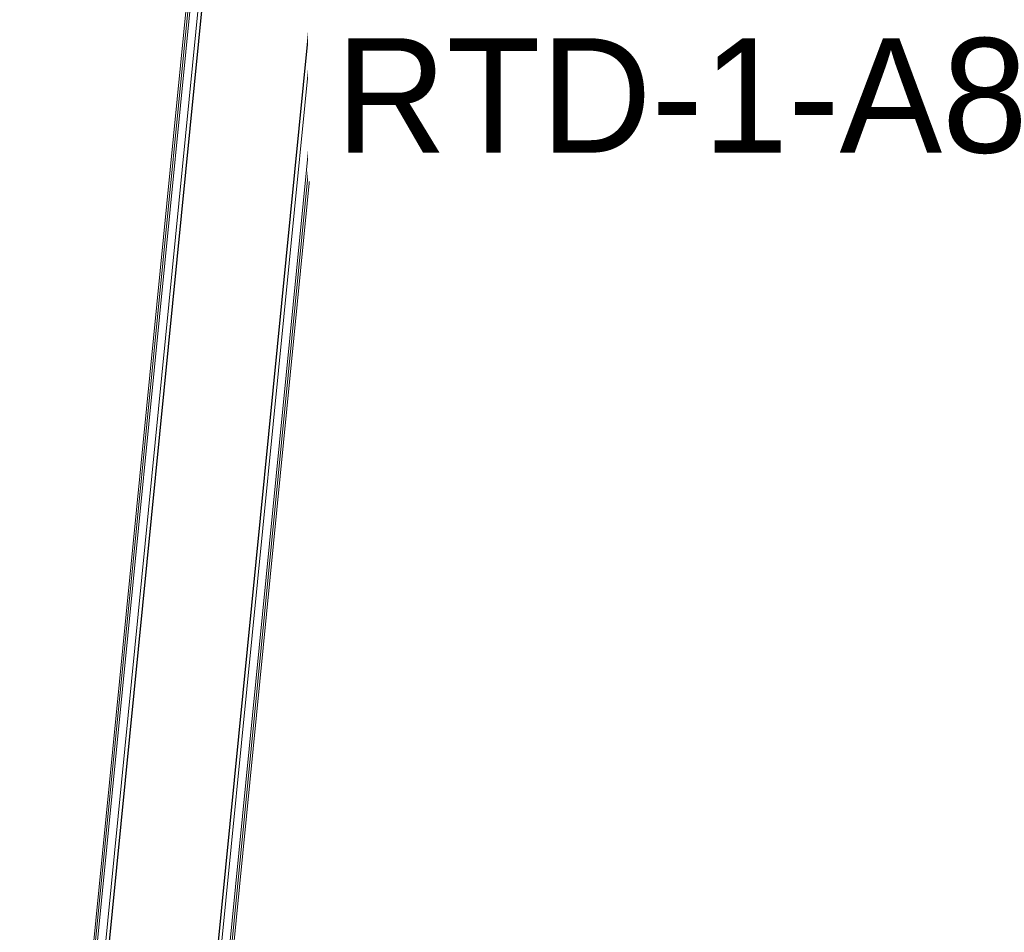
# Model space of a CAD drawing. Header units: millimetres. Extents: x -2845 to 74565, y -36590 to 13748.
# Tile 53 of 82: x 42823 to 43683, y -18116 to -17319. Entities that reach past the tile are written whole.
import ezdxf

# ---------------------------------------------------------------- set-up
doc = ezdxf.new("R2010")
doc.units = ezdxf.units.MM
for name, color, linetype, lineweight in [('A-FLOR-HRAL', 7, 'Continuous', 18), ('A-WALL', 7, 'Continuous', 25), ('INSTAL ELECTRIQUE', 7, 'Continuous', 18)]:
    doc.layers.add(name, color=color, linetype=linetype, lineweight=lineweight)
doc.styles.add('Arial', font='arial.ttf', dxfattribs={"height": 100})

# ---------------------------------------------------------------- blocks, each defined once
blk = doc.blocks.new('Garde-corps - Garde-corps-505703-2021_015_1111_DCE_1_50_N0 FINI_CFA_DIS')
at = {"layer": 'A-FLOR-HRAL'}
for p, q in [((-9935.28, -14734.9), (-10333.96, -18754.41)), ((-9944.99, -14742.99), (-10345.01, -18775.92)), ((-9943.08, -14741.4), (-10341.12, -18754.32)), ((-9946.8, -14744.49), (-10346.65, -18775.76))]:
    blk.add_line(p, q, dxfattribs=at)
blk = doc.blocks.new('Garde-corps - Garde-corps-505843-2021_015_1111_DCE_1_50_N0 FINI_CFA_DIS')
at = {"layer": 'A-FLOR-HRAL'}
for p, q in [((-10226.85, -18787.64), (-9826.65, -14752.88)), ((-10225.21, -18787.81), (-9825.17, -14754.66)), ((-10233.46, -18764.38), (-10078.91, -17206.26)), ((-10226.43, -18765.69), (-10071.82, -17206.96))]:
    blk.add_line(p, q, dxfattribs=at)
blk = doc.blocks.new('B02_ARC_rvt-1-2021_015_1111_DCE_1_50_N0 FINI_CFA_DIS')
at = {"layer": 'A-WALL'}
for p, q in [((-9931.99, -14732.16), (-10330.98, -18754.7)), ((-10236.44, -18764.08), (-9837.31, -14740.08))]:
    blk.add_line(p, q, dxfattribs=at)
at = {"layer": 'A-FLOR-HRAL', "lineweight": 18}
for name in ['Garde-corps - Garde-corps-505703-2021_015_1111_DCE_1_50_N0 FINI_CFA_DIS', 'Garde-corps - Garde-corps-505843-2021_015_1111_DCE_1_50_N0 FINI_CFA_DIS']:
    blk.add_blockref(name, (0, 0), dxfattribs=at)
blk = doc.blocks.new('B02_ELE_rvt-1-2021_015_1111_DCE_1_50_N0 FINI_CFA_DIS')
at = {"layer": 'INSTAL ELECTRIQUE', "lineweight": 9, "insert": (-10070.94, -17334.77), "char_height": 100, "width": 773.6284, "attachment_point": 1, "style": 'Arial', "bg_fill": 3, "box_fill_scale": 1.25, "bg_fill_color": 256, "bg_fill_true_color": 13158600, "bg_fill_transparency": 0}
blk.add_mtext('RTD-1-A8', dxfattribs=at)

msp = doc.modelspace()

# ---------------------------------------------------------------- block references
at = {"lineweight": 5}
msp.add_blockref('B02_ARC_rvt-1-2021_015_1111_DCE_1_50_N0 FINI_CFA_DIS', (53169.33, 0), dxfattribs=at)

# ---------------------------------------------------------------- next in the draw order: block references
msp.add_blockref('B02_ELE_rvt-1-2021_015_1111_DCE_1_50_N0 FINI_CFA_DIS', (53169.33, 0), dxfattribs=at)

doc.saveas('drawing.dxf')
